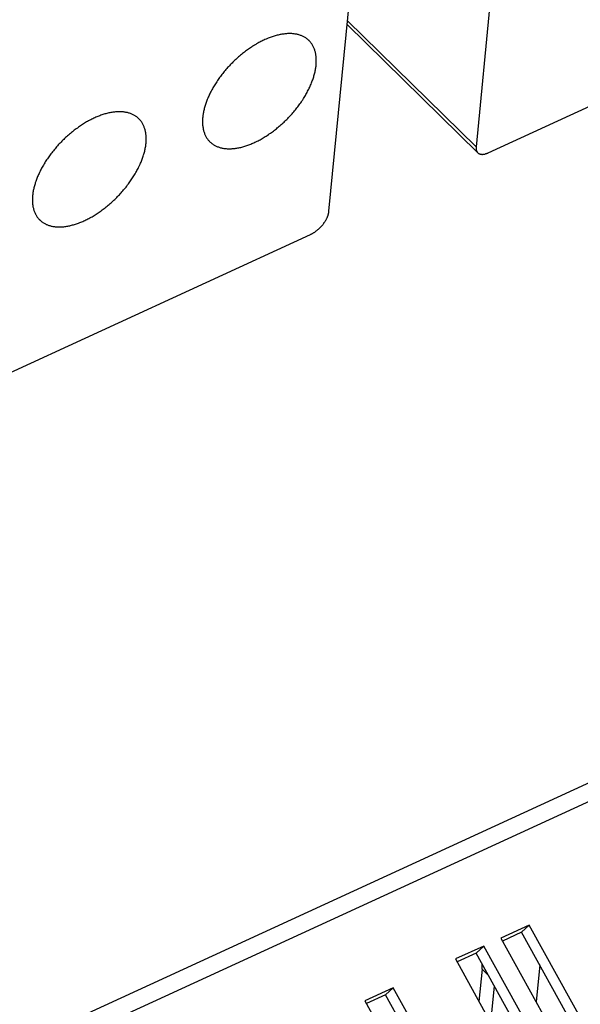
# Model space of a CAD drawing. Extents: x 0 to 594, y 0 to 420.
# Tile 115 of 131: x 535 to 543, y 107 to 121. Entities that reach past the tile are written whole.
import ezdxf

# ---------------------------------------------------------------- set-up
doc = ezdxf.new("R2010")
doc.units = 0
doc.header["$LTSCALE"] = 32.67
doc.layers.get('0').update_dxf_attribs({"linetype": 'CONTINUOUS'})

msp = doc.modelspace()

# ---------------------------------------------------------------- linework, layer by layer
at = {"color": 7, "linetype": 'CONTINUOUS'}
for p, q in [((542.31, 123.981), (541.818, 118.954)), ((539.74, 118.046), (540.222, 122.976)), ((541.988, 118.871), (546.423, 120.907)), ((539.998, 120.681), (541.842, 118.873)), ((532.749, 114.629), (539.479, 117.719)), ((542.571, 107.969), (542.17, 107.785)), ((542.463, 107.868), (542.193, 107.744)), ((542.571, 107.969), (542.463, 107.868)), ((543.543, 105.915), (542.463, 107.868)), ((543.673, 105.975), (542.571, 107.969)), ((542.17, 107.785), (543.272, 105.791)), ((541.93, 107.674), (541.529, 107.491)), ((541.93, 107.674), (541.822, 107.573)), ((543.032, 105.681), (541.93, 107.674)), ((541.529, 107.491), (542.631, 105.497)), ((541.822, 107.573), (541.552, 107.449)), ((542.902, 105.621), (541.822, 107.573)), ((541.904, 107.346), (541.86, 106.892)), ((542.718, 107.407), (542.667, 106.886)), ((540.648, 107.086), (540.247, 106.902)), ((540.648, 107.086), (540.54, 106.985)), ((541.75, 105.092), (540.648, 107.086)), ((542.026, 106.592), (542.077, 107.113)), ((540.247, 106.902), (541.349, 104.908)), ((540.54, 106.985), (540.27, 106.861)), ((541.62, 105.032), (540.54, 106.985))]:
    msp.add_line(p, q, dxfattribs=at)
at = {"color": 9, "linetype": 'CONTINUOUS'}
for p, q in [((540.003, 120.733), (541.818, 118.954)), ((566.544, 120.596), (519.915, 99.187)), ((566.688, 120.401), (520.059, 98.993)), ((541.999, 107.253), (541.904, 107.346))]:
    msp.add_line(p, q, dxfattribs=at)
at = {"color": 7, "linetype": 'CONTINUOUS'}
for points in [[(539.458, 120.456), (539.452, 120.462), (539.445, 120.468), (539.437, 120.475), (539.429, 120.481), (539.421, 120.487), (539.413, 120.493), (539.404, 120.498), (539.395, 120.504), (539.386, 120.509), (539.377, 120.513), (539.368, 120.518), (539.358, 120.522), (539.348, 120.526), (539.338, 120.53), (539.328, 120.533), (539.317, 120.537), (539.307, 120.54), (539.296, 120.542), (539.285, 120.545), (539.274, 120.547), (539.263, 120.549), (539.251, 120.551), (539.24, 120.552), (539.228, 120.553), (539.216, 120.554), (539.204, 120.554), (539.192, 120.555), (539.179, 120.555), (539.167, 120.555), (539.154, 120.554), (539.141, 120.553), (539.128, 120.552), (539.115, 120.551), (539.102, 120.549), (539.089, 120.548), (539.076, 120.545), (539.062, 120.543), (539.049, 120.54), (539.035, 120.538), (539.021, 120.534), (539.007, 120.531), (538.993, 120.527), (538.979, 120.523), (538.965, 120.519), (538.951, 120.515), (538.937, 120.51), (538.923, 120.505), (538.908, 120.5), (538.894, 120.494), (538.88, 120.489), (538.865, 120.483), (538.851, 120.477), (538.836, 120.47), (538.822, 120.463), (538.807, 120.457), (538.792, 120.449), (538.778, 120.442), (538.763, 120.434), (538.749, 120.427), (538.734, 120.418), (538.719, 120.41), (538.705, 120.402), (538.69, 120.393), (538.676, 120.384), (538.661, 120.375), (538.647, 120.365), (538.632, 120.356), (538.618, 120.346), (538.604, 120.336), (538.589, 120.326), (538.575, 120.316), (538.561, 120.305), (538.547, 120.294), (538.533, 120.283), (538.519, 120.272), (538.505, 120.261), (538.491, 120.25), (538.477, 120.238), (538.464, 120.226), (538.45, 120.214), (538.437, 120.202), (538.423, 120.19), (538.41, 120.178), (538.397, 120.165), (538.384, 120.152), (538.371, 120.139), (538.358, 120.127), (538.346, 120.113), (538.333, 120.1), (538.321, 120.087), (538.309, 120.074), (538.297, 120.06), (538.285, 120.046), (538.273, 120.033), (538.261, 120.019), (538.25, 120.005), (538.239, 119.991), (538.228, 119.977), (538.217, 119.963), (538.206, 119.948), (538.196, 119.934), (538.185, 119.92), (538.175, 119.905), (538.165, 119.891), (538.155, 119.876), (538.146, 119.862), (538.136, 119.847), (538.127, 119.832), (538.118, 119.818), (538.11, 119.803), (538.101, 119.788), (538.093, 119.774), (538.085, 119.759), (538.077, 119.744), (538.069, 119.729), (538.062, 119.714), (538.054, 119.7), (538.048, 119.685), (538.041, 119.67), (538.034, 119.656), (538.028, 119.641), (538.022, 119.626), (538.016, 119.612), (538.011, 119.597), (538.005, 119.583), (538, 119.568), (537.996, 119.554), (537.991, 119.539), (537.987, 119.525), (537.983, 119.511), (537.979, 119.497), (537.976, 119.483), (537.972, 119.469), (537.969, 119.455), (537.967, 119.441), (537.964, 119.428), (537.962, 119.414), (537.96, 119.401), (537.958, 119.387), (537.957, 119.374)], [(539.559, 120.11), (539.56, 120.123), (539.561, 120.136), (539.562, 120.149), (539.562, 120.161), (539.562, 120.174), (539.562, 120.186), (539.562, 120.199), (539.561, 120.211), (539.56, 120.223), (539.559, 120.235), (539.557, 120.246), (539.556, 120.258), (539.554, 120.269), (539.551, 120.28), (539.549, 120.291), (539.546, 120.302), (539.543, 120.313), (539.54, 120.323), (539.536, 120.333), (539.532, 120.343), (539.528, 120.353), (539.524, 120.363), (539.519, 120.372), (539.514, 120.381), (539.509, 120.39), (539.504, 120.399), (539.498, 120.408), (539.492, 120.416), (539.486, 120.424), (539.48, 120.432), (539.473, 120.44), (539.467, 120.447), (539.46, 120.455), (539.458, 120.456)], [(538.058, 119.028), (538.064, 119.022), (538.071, 119.016), (538.079, 119.009), (538.087, 119.003), (538.095, 118.997), (538.103, 118.991), (538.112, 118.985), (538.121, 118.98), (538.13, 118.975), (538.139, 118.97), (538.149, 118.966), (538.158, 118.962), (538.168, 118.958), (538.178, 118.954), (538.188, 118.95), (538.199, 118.947), (538.209, 118.944), (538.22, 118.941), (538.231, 118.939), (538.242, 118.937), (538.253, 118.935), (538.265, 118.933), (538.276, 118.932), (538.288, 118.931), (538.3, 118.93), (538.312, 118.929), (538.324, 118.929), (538.337, 118.929), (538.349, 118.929), (538.362, 118.93), (538.375, 118.931), (538.388, 118.932), (538.401, 118.933), (538.414, 118.934), (538.427, 118.936), (538.44, 118.938), (538.454, 118.941), (538.467, 118.943), (538.481, 118.946), (538.495, 118.949), (538.509, 118.953), (538.523, 118.956), (538.537, 118.96), (538.551, 118.965), (538.565, 118.969), (538.579, 118.974), (538.593, 118.979), (538.608, 118.984), (538.622, 118.989), (538.636, 118.995), (538.651, 119.001), (538.665, 119.007), (538.68, 119.014), (538.694, 119.02), (538.709, 119.027), (538.724, 119.034), (538.738, 119.042), (538.753, 119.049), (538.767, 119.057), (538.782, 119.065), (538.797, 119.074), (538.811, 119.082), (538.826, 119.091), (538.84, 119.1), (538.855, 119.109), (538.869, 119.118), (538.884, 119.128), (538.898, 119.138), (538.913, 119.148), (538.927, 119.158), (538.941, 119.168), (538.955, 119.179), (538.969, 119.19), (538.983, 119.2), (538.997, 119.212), (539.011, 119.223), (539.025, 119.234), (539.039, 119.246), (539.053, 119.258), (539.066, 119.27), (539.08, 119.282), (539.093, 119.294), (539.106, 119.306), (539.119, 119.319), (539.132, 119.332), (539.145, 119.344), (539.158, 119.357), (539.17, 119.37), (539.183, 119.384), (539.195, 119.397), (539.207, 119.41), (539.219, 119.424), (539.231, 119.437), (539.243, 119.451), (539.255, 119.465), (539.266, 119.479), (539.277, 119.493), (539.288, 119.507), (539.299, 119.521), (539.31, 119.535), (539.32, 119.55), (539.331, 119.564), (539.341, 119.579), (539.351, 119.593), (539.361, 119.608), (539.37, 119.622), (539.38, 119.637), (539.389, 119.651), (539.398, 119.666), (539.407, 119.681), (539.415, 119.696), (539.423, 119.71), (539.431, 119.725), (539.439, 119.74), (539.447, 119.755), (539.454, 119.769), (539.462, 119.784), (539.469, 119.799), (539.475, 119.814), (539.482, 119.828), (539.488, 119.843), (539.494, 119.858), (539.5, 119.872), (539.505, 119.887), (539.511, 119.901), (539.516, 119.916), (539.52, 119.93), (539.525, 119.944), (539.529, 119.959), (539.533, 119.973), (539.537, 119.987), (539.541, 120.001), (539.544, 120.015), (539.547, 120.029), (539.55, 120.043), (539.552, 120.056), (539.554, 120.07), (539.556, 120.083), (539.558, 120.097), (539.559, 120.11)], [(537.054, 119.353), (537.049, 119.358), (537.041, 119.365), (537.034, 119.371), (537.026, 119.378), (537.018, 119.384), (537.009, 119.389), (537.001, 119.395), (536.992, 119.4), (536.983, 119.405), (536.973, 119.41), (536.964, 119.414), (536.954, 119.419), (536.945, 119.423), (536.935, 119.426), (536.924, 119.43), (536.914, 119.433), (536.903, 119.436), (536.893, 119.439), (536.882, 119.441), (536.871, 119.443), (536.859, 119.445), (536.848, 119.447), (536.836, 119.448), (536.824, 119.45), (536.812, 119.45), (536.8, 119.451), (536.788, 119.451), (536.776, 119.451), (536.763, 119.451), (536.751, 119.451), (536.738, 119.45), (536.725, 119.449), (536.712, 119.447), (536.699, 119.446), (536.686, 119.444), (536.672, 119.442), (536.659, 119.44), (536.645, 119.437), (536.631, 119.434), (536.618, 119.431), (536.604, 119.427), (536.59, 119.424), (536.576, 119.42), (536.562, 119.416), (536.548, 119.411), (536.533, 119.407), (536.519, 119.402), (536.505, 119.396), (536.491, 119.391), (536.476, 119.385), (536.462, 119.379), (536.447, 119.373), (536.433, 119.367), (536.418, 119.36), (536.404, 119.353), (536.389, 119.346), (536.374, 119.338), (536.36, 119.331), (536.345, 119.323), (536.331, 119.315), (536.316, 119.307), (536.301, 119.298), (536.287, 119.289), (536.272, 119.28), (536.258, 119.271), (536.243, 119.262), (536.229, 119.252), (536.214, 119.243), (536.2, 119.233), (536.186, 119.222), (536.171, 119.212), (536.157, 119.202), (536.143, 119.191), (536.129, 119.18), (536.115, 119.169), (536.101, 119.157), (536.087, 119.146), (536.074, 119.134), (536.06, 119.123), (536.046, 119.111), (536.033, 119.099), (536.02, 119.086), (536.006, 119.074), (535.993, 119.061), (535.98, 119.049), (535.968, 119.036), (535.955, 119.023), (535.942, 119.01), (535.93, 118.997), (535.917, 118.983), (535.905, 118.97), (535.893, 118.956), (535.881, 118.943), (535.87, 118.929), (535.858, 118.915), (535.847, 118.901), (535.835, 118.887), (535.824, 118.873), (535.813, 118.859), (535.803, 118.845), (535.792, 118.831), (535.782, 118.816), (535.772, 118.802), (535.762, 118.787), (535.752, 118.773), (535.742, 118.758), (535.733, 118.744), (535.724, 118.729), (535.715, 118.714), (535.706, 118.699), (535.698, 118.685), (535.689, 118.67), (535.681, 118.655), (535.673, 118.64), (535.666, 118.626), (535.658, 118.611), (535.651, 118.596), (535.644, 118.581), (535.637, 118.567), (535.631, 118.552), (535.625, 118.537), (535.619, 118.523), (535.613, 118.508), (535.607, 118.494), (535.602, 118.479), (535.597, 118.465), (535.592, 118.45), (535.588, 118.436), (535.583, 118.422), (535.579, 118.407), (535.576, 118.393), (535.572, 118.379), (535.569, 118.365), (535.566, 118.352), (535.563, 118.338), (535.561, 118.324), (535.558, 118.311), (535.556, 118.297), (535.555, 118.284), (535.553, 118.271)], [(537.156, 119.006), (537.157, 119.019), (537.158, 119.032), (537.158, 119.045), (537.159, 119.058), (537.159, 119.07), (537.159, 119.083), (537.158, 119.095), (537.158, 119.107), (537.157, 119.119), (537.155, 119.131), (537.154, 119.143), (537.152, 119.154), (537.15, 119.166), (537.148, 119.177), (537.145, 119.188), (537.142, 119.198), (537.139, 119.209), (537.136, 119.219), (537.132, 119.23), (537.129, 119.24), (537.125, 119.25), (537.12, 119.259), (537.116, 119.269), (537.111, 119.278), (537.106, 119.287), (537.1, 119.296), (537.095, 119.304), (537.089, 119.313), (537.083, 119.321), (537.076, 119.329), (537.07, 119.336), (537.063, 119.344), (537.056, 119.351), (537.054, 119.353)], [(537.957, 119.374), (537.956, 119.361), (537.955, 119.348), (537.954, 119.335), (537.954, 119.322), (537.954, 119.31), (537.954, 119.297), (537.954, 119.285), (537.955, 119.273), (537.956, 119.261), (537.957, 119.249), (537.959, 119.238), (537.961, 119.226), (537.963, 119.215), (537.965, 119.204), (537.967, 119.193), (537.97, 119.182), (537.973, 119.171), (537.977, 119.161), (537.98, 119.151), (537.984, 119.141), (537.988, 119.131), (537.992, 119.121), (537.997, 119.112), (538.002, 119.102), (538.007, 119.093), (538.012, 119.085), (538.018, 119.076), (538.024, 119.068), (538.03, 119.06), (538.036, 119.052), (538.043, 119.044), (538.05, 119.036), (538.057, 119.029), (538.058, 119.028)], [(535.655, 117.924), (535.66, 117.919), (535.668, 117.912), (535.675, 117.906), (535.683, 117.899), (535.692, 117.893), (535.7, 117.887), (535.709, 117.882), (535.717, 117.877), (535.726, 117.872), (535.736, 117.867), (535.745, 117.862), (535.755, 117.858), (535.764, 117.854), (535.774, 117.85), (535.785, 117.847), (535.795, 117.844), (535.806, 117.841), (535.816, 117.838), (535.827, 117.835), (535.839, 117.833), (535.85, 117.831), (535.861, 117.83), (535.873, 117.828), (535.885, 117.827), (535.897, 117.826), (535.909, 117.826), (535.921, 117.826), (535.933, 117.825), (535.946, 117.826), (535.958, 117.826), (535.971, 117.827), (535.984, 117.828), (535.997, 117.829), (536.01, 117.831), (536.024, 117.833), (536.037, 117.835), (536.05, 117.837), (536.064, 117.84), (536.078, 117.843), (536.091, 117.846), (536.105, 117.849), (536.119, 117.853), (536.133, 117.857), (536.147, 117.861), (536.161, 117.866), (536.176, 117.87), (536.19, 117.875), (536.204, 117.88), (536.219, 117.886), (536.233, 117.892), (536.247, 117.898), (536.262, 117.904), (536.276, 117.91), (536.291, 117.917), (536.306, 117.924), (536.32, 117.931), (536.335, 117.938), (536.349, 117.946), (536.364, 117.954), (536.379, 117.962), (536.393, 117.97), (536.408, 117.979), (536.422, 117.987), (536.437, 117.996), (536.451, 118.005), (536.466, 118.015), (536.48, 118.024), (536.495, 118.034), (536.509, 118.044), (536.523, 118.054), (536.538, 118.065), (536.552, 118.075), (536.566, 118.086), (536.58, 118.097), (536.594, 118.108), (536.608, 118.119), (536.622, 118.131), (536.635, 118.142), (536.649, 118.154), (536.663, 118.166), (536.676, 118.178), (536.689, 118.19), (536.703, 118.203), (536.716, 118.215), (536.729, 118.228), (536.742, 118.241), (536.754, 118.254), (536.767, 118.267), (536.779, 118.28), (536.792, 118.293), (536.804, 118.307), (536.816, 118.32), (536.828, 118.334), (536.84, 118.348), (536.851, 118.361), (536.863, 118.375), (536.874, 118.389), (536.885, 118.403), (536.896, 118.418), (536.906, 118.432), (536.917, 118.446), (536.927, 118.461), (536.937, 118.475), (536.947, 118.49), (536.957, 118.504), (536.967, 118.519), (536.976, 118.533), (536.985, 118.548), (536.994, 118.563), (537.003, 118.577), (537.012, 118.592), (537.02, 118.607), (537.028, 118.622), (537.036, 118.636), (537.043, 118.651), (537.051, 118.666), (537.058, 118.681), (537.065, 118.695), (537.072, 118.71), (537.078, 118.725), (537.085, 118.739), (537.091, 118.754), (537.096, 118.769), (537.102, 118.783), (537.107, 118.798), (537.112, 118.812), (537.117, 118.826), (537.121, 118.841), (537.126, 118.855), (537.13, 118.869), (537.134, 118.883), (537.137, 118.897), (537.14, 118.911), (537.143, 118.925), (537.146, 118.939), (537.148, 118.953), (537.151, 118.966), (537.153, 118.98), (537.154, 118.993), (537.156, 119.006)], [(541.818, 118.954), (541.818, 118.949), (541.818, 118.945), (541.818, 118.941), (541.818, 118.937), (541.818, 118.932), (541.818, 118.928), (541.819, 118.924), (541.819, 118.921), (541.82, 118.917), (541.821, 118.913), (541.821, 118.909), (541.823, 118.906), (541.824, 118.902), (541.825, 118.899), (541.826, 118.896), (541.828, 118.893), (541.83, 118.89), (541.831, 118.887), (541.833, 118.884), (541.835, 118.881), (541.837, 118.878), (541.84, 118.876), (541.842, 118.873)], [(541.842, 118.873), (541.844, 118.871), (541.847, 118.869), (541.85, 118.867), (541.852, 118.865), (541.855, 118.863), (541.858, 118.861), (541.861, 118.86), (541.865, 118.858), (541.868, 118.857), (541.871, 118.856), (541.875, 118.855), (541.878, 118.854), (541.882, 118.853), (541.886, 118.852), (541.889, 118.851), (541.893, 118.851), (541.897, 118.851), (541.901, 118.85), (541.905, 118.85), (541.91, 118.85), (541.914, 118.851), (541.918, 118.851), (541.923, 118.851), (541.927, 118.852), (541.931, 118.853), (541.936, 118.853), (541.941, 118.854), (541.945, 118.855), (541.95, 118.857), (541.954, 118.858), (541.959, 118.86), (541.964, 118.861), (541.969, 118.863), (541.974, 118.865), (541.978, 118.867), (541.983, 118.869), (541.988, 118.871)], [(535.553, 118.271), (535.552, 118.257), (535.551, 118.244), (535.551, 118.232), (535.55, 118.219), (535.55, 118.206), (535.55, 118.194), (535.551, 118.182), (535.552, 118.169), (535.552, 118.157), (535.554, 118.146), (535.555, 118.134), (535.557, 118.123), (535.559, 118.111), (535.561, 118.1), (535.564, 118.089), (535.567, 118.078), (535.57, 118.068), (535.573, 118.057), (535.577, 118.047), (535.58, 118.037), (535.585, 118.027), (535.589, 118.018), (535.593, 118.008), (535.598, 117.999), (535.603, 117.99), (535.609, 117.981), (535.614, 117.973), (535.62, 117.964), (535.626, 117.956), (535.633, 117.948), (535.639, 117.94), (535.646, 117.933), (535.653, 117.926), (535.655, 117.924)], [(539.479, 117.719), (539.485, 117.721), (539.491, 117.724), (539.497, 117.727), (539.503, 117.731), (539.509, 117.734), (539.515, 117.737), (539.521, 117.741), (539.527, 117.745), (539.533, 117.749), (539.539, 117.753), (539.544, 117.757), (539.55, 117.761), (539.556, 117.765), (539.562, 117.769), (539.568, 117.774), (539.574, 117.779), (539.579, 117.783), (539.585, 117.788), (539.591, 117.793), (539.596, 117.798), (539.602, 117.803), (539.607, 117.808), (539.612, 117.813), (539.618, 117.819), (539.623, 117.824), (539.628, 117.829), (539.633, 117.835), (539.638, 117.84), (539.643, 117.846), (539.648, 117.852), (539.652, 117.857), (539.657, 117.863), (539.662, 117.869), (539.666, 117.875), (539.67, 117.881), (539.675, 117.887), (539.679, 117.893), (539.683, 117.899), (539.686, 117.905), (539.69, 117.911), (539.694, 117.917), (539.697, 117.923), (539.701, 117.929), (539.704, 117.935), (539.707, 117.941), (539.71, 117.947), (539.713, 117.953), (539.716, 117.959), (539.718, 117.965), (539.721, 117.971), (539.723, 117.977), (539.725, 117.983), (539.728, 117.989), (539.729, 117.995), (539.731, 118.001), (539.733, 118.007), (539.734, 118.013), (539.736, 118.019), (539.737, 118.024), (539.738, 118.03), (539.739, 118.035), (539.74, 118.041), (539.74, 118.046)], [(541.904, 107.346), (541.906, 107.36), (541.906, 107.373), (541.907, 107.387), (541.907, 107.4), (541.907, 107.413), (541.907, 107.42)]]:
    msp.add_lwpolyline(points, dxfattribs=at)

doc.saveas('drawing.dxf')
